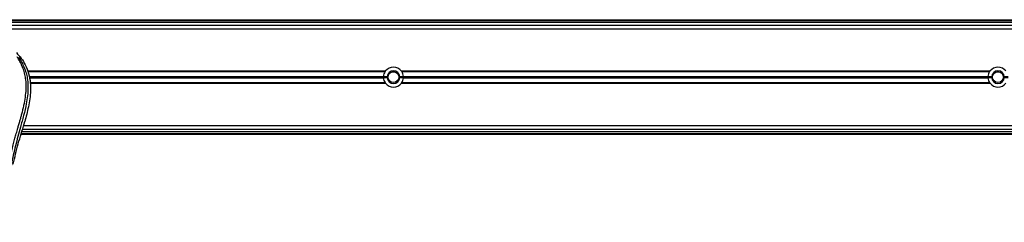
# Model space of a CAD drawing. Header units: millimetres. Extents: x 0 to 420, y 0 to 297.
# Tile 22 of 60: x 119.59 to 152.69, y 232.65 to 239.47. Entities that reach past the tile are written whole.
import ezdxf

# ---------------------------------------------------------------- set-up
doc = ezdxf.new("R2010")
doc.units = ezdxf.units.MM

msp = doc.modelspace()

# ---------------------------------------------------------------- linework, layer by layer
at = {"color": 7, "linetype": 'Continuous', "lineweight": 25}
for p, q in [((103.81152, 239.47329), (199.88456, 239.47329)), ((197.80607, 239.38068), (106.58198, 239.38068)), ((106.58787, 239.44829), (197.80017, 239.44829)), ((106.58198, 239.2884), (197.80607, 239.2884)), ((106.58198, 239.1634), (197.80607, 239.1634)), ((119.85365, 237.7459), (131.88543, 237.7459)), ((119.86239, 237.7234), (131.86932, 237.7234)), ((131.86932, 237.7234), (131.88727, 237.74471)), ((132.41761, 237.7459), (152.21043, 237.7459)), ((132.43373, 237.7234), (152.19432, 237.7234)), ((152.19432, 237.7234), (152.20849, 237.74022)), ((119.90418, 237.56535), (131.81511, 237.56535)), ((119.90483, 237.56182), (131.81484, 237.56182)), ((119.90849, 237.54183), (131.93905, 237.54183)), ((119.90979, 237.53476), (131.93905, 237.53476)), ((119.91345, 237.51477), (131.81484, 237.51477)), ((119.91409, 237.51123), (131.81511, 237.51123)), ((119.94299, 237.3534), (131.86917, 237.3534)), ((131.93955, 237.55328), (131.81436, 237.55328)), ((131.81436, 237.5233), (131.93955, 237.5233)), ((131.88832, 237.32822), (131.86917, 237.3534)), ((132.48869, 237.55328), (132.36349, 237.55328)), ((132.36349, 237.5233), (132.48869, 237.5233)), ((132.36399, 237.54183), (152.26405, 237.54183)), ((132.36399, 237.53476), (152.26405, 237.53476)), ((132.43387, 237.3534), (132.41476, 237.33068)), ((132.43387, 237.3534), (152.19417, 237.3534)), ((132.48794, 237.56535), (152.14011, 237.56535)), ((132.48794, 237.51123), (152.14011, 237.51123)), ((132.4882, 237.56182), (152.13984, 237.56182)), ((132.4882, 237.51477), (152.13984, 237.51477)), ((152.26455, 237.55328), (152.13936, 237.55328)), ((152.13936, 237.5233), (152.26455, 237.5233)), ((152.21318, 237.3284), (152.19417, 237.3534)), ((152.81369, 237.55328), (152.68849, 237.55328)), ((152.68849, 237.5233), (152.81369, 237.5233)), ((119.94377, 237.3309), (131.88526, 237.3309)), ((132.41779, 237.3309), (152.21026, 237.3309)), ((119.73873, 235.97157), (119.75866, 236.0412)), ((185.29538, 235.6959), (119.65767, 235.6959)), ((119.68487, 235.7884), (185.26818, 235.7884)), ((119.72163, 235.9134), (185.23142, 235.9134)), ((185.32261, 235.60329), (119.63044, 235.60329)), ((185.31526, 235.62829), (119.63779, 235.62829))]:
    msp.add_line(p, q, dxfattribs=at)
for centre, radius in [((132.15152, 237.53829), 0.185), ((132.15152, 237.53829), 0.1825), ((152.47652, 237.53829), 0.185), ((152.47652, 237.53829), 0.1825)]:
    msp.add_circle(centre, radius, dxfattribs=at)
for centre, radius, start, end in [((132.15152, 237.53829), 0.3375, 146.737366, 175.40086), ((132.15152, 237.53829), 0.3375, 37.962405, 142.037595), ((132.15152, 237.53829), 0.2125, 4.045533, 175.954467), ((132.15152, 237.53829), 0.3375, 4.59914, 33.262634), ((152.47652, 237.53829), 0.3375, 146.737366, 175.40086), ((152.47652, 237.53829), 0.3375, 37.962405, 142.037595), ((152.47652, 237.53829), 0.2125, 4.045533, 175.954467), ((132.15152, 237.53829), 0.3375, 176.002567, 177.454091), ((132.15152, 237.53829), 0.3375, 182.545909, 183.997433), ((132.15152, 237.53829), 0.3375, 184.59914, 213.217493), ((132.15152, 237.53829), 0.2125, 175.954467, 179.046996), ((132.15152, 237.53829), 0.2125, 180.953004, 184.045533), ((132.15152, 237.53829), 0.2125, 184.045533, 355.954467), ((132.15152, 237.53829), 0.2125, 0.953004, 4.045533), ((132.15152, 237.53829), 0.2125, 355.954467, 359.046996), ((132.15152, 237.53829), 0.3375, 326.782507, 355.40086), ((132.15152, 237.53829), 0.3375, 2.545909, 3.997433), ((132.15152, 237.53829), 0.3375, 356.002567, 357.454091), ((152.47652, 237.53829), 0.3375, 176.002567, 177.454091), ((152.47652, 237.53829), 0.3375, 182.545909, 183.997433), ((152.47652, 237.53829), 0.3375, 184.59914, 213.217493), ((152.47652, 237.53829), 0.2125, 175.954467, 179.046996), ((152.47652, 237.53829), 0.2125, 180.953004, 184.045533), ((152.47652, 237.53829), 0.2125, 184.045533, 355.954467), ((152.47652, 237.53829), 0.2125, 0.953004, 4.045533), ((152.47652, 237.53829), 0.2125, 355.954467, 359.046996), ((132.15152, 237.53829), 0.3375, 217.914534, 322.085466), ((152.47652, 237.53829), 0.3375, 217.914534, 322.085466)]:
    msp.add_arc(centre, radius, start, end, dxfattribs=at)
for points, knots in [([(119.47609, 238.36448), (119.53261, 238.30106), (119.64561, 238.17426), (119.78977, 237.93927), (119.89642, 237.66335), (119.94979, 237.36609), (119.95492, 237.07818), (119.92951, 236.8051), (119.86861, 236.45768), (119.80196, 236.20525), (119.75866, 236.0412)], [0, 0, 0, 0, 0.10316681, 0.20624133, 0.33338823, 0.46068199, 0.57142551, 0.68264429, 0.79376223, 1, 1, 1, 1]), ([(119.01451, 232.65237), (119.01812, 232.85573), (119.02534, 233.26238), (119.08825, 233.86948), (119.17506, 234.40337), (119.27299, 234.86584), (119.34391, 235.15747), (119.39361, 235.34824), (119.4169, 235.43576), (119.43983, 235.52013), (119.46263, 235.60267), (119.48654, 235.68815), (119.51251, 235.78006), (119.5441, 235.89057), (119.5777, 236.00786), (119.61243, 236.13029), (119.64604, 236.24876), (119.68061, 236.37965), (119.71435, 236.51781), (119.75437, 236.70266), (119.79136, 236.92511), (119.81109, 237.1897), (119.80199, 237.3938), (119.78038, 237.54037), (119.7611, 237.63397), (119.73625, 237.72796), (119.70688, 237.81741), (119.6722, 237.90555), (119.6338, 237.98966), (119.59206, 238.07039), (119.54692, 238.14772), (119.51625, 238.19469), (119.49976, 238.21995)], [0, 0, 0, 0, 0.105016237, 0.210000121, 0.3148093, 0.384175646, 0.454022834, 0.469749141, 0.485957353, 0.500782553, 0.514892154, 0.530168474, 0.546609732, 0.564206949, 0.589517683, 0.60961461, 0.629935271, 0.65313231, 0.67956677, 0.703448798, 0.750982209, 0.796278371, 0.841258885, 0.857708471, 0.87473965, 0.892246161, 0.910114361, 0.926193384, 0.945002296, 0.962976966, 0.980088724, 1, 1, 1, 1]), ([(119.54426, 238.20982), (119.55921, 238.18804), (119.60445, 238.1221), (119.67901, 237.99607), (119.75672, 237.82685), (119.81638, 237.64209), (119.85752, 237.42642), (119.87158, 237.18103), (119.85375, 236.9119), (119.80491, 236.6001), (119.72193, 236.24863), (119.59008, 235.77924), (119.44277, 235.2291), (119.30083, 234.59368), (119.19397, 233.95188), (119.1258, 233.30498), (119.11802, 232.87207), (119.11413, 232.65568)], [0, 0, 0, 0, 0.01713512, 0.05188236, 0.08679215, 0.12162042, 0.15673365, 0.20339108, 0.2503509, 0.29727352, 0.3674188, 0.43767936, 0.55024637, 0.66284852, 0.77534741, 0.88770778, 1, 1, 1, 1]), ([(132.42116, 237.74068), (132.42192, 237.73989), (132.42673, 237.7348), (132.43053, 237.72862), (132.43373, 237.7234)], [0, 0, 0, 0, 0.15656279, 1, 1, 1, 1]), ([(131.81484, 237.56182), (131.81488, 237.56226), (131.81494, 237.56313), (131.81504, 237.56443), (131.8151, 237.56517), (131.81511, 237.56535)], [0, 0, 0, 0, 0.42951385, 0.85899374, 1, 1, 1, 1]), ([(131.81511, 237.51123), (131.81507, 237.51179), (131.81498, 237.51292), (131.81489, 237.51409), (131.81485, 237.51463), (131.81484, 237.51477)], [0, 0, 0, 0, 0.43036916, 0.86076852, 1, 1, 1, 1]), ([(131.93905, 237.53476), (131.93905, 237.53519), (131.93903, 237.53607), (131.93902, 237.53774), (131.93902, 237.53943), (131.93904, 237.54085), (131.93905, 237.54155), (131.93905, 237.54183)], [0, 0, 0, 0, 0.21469187, 0.42938517, 0.64403997, 0.85867049, 1, 1, 1, 1]), ([(132.36399, 237.54183), (132.364, 237.54139), (132.36401, 237.54052), (132.36402, 237.53885), (132.36402, 237.53715), (132.36401, 237.53574), (132.364, 237.53504), (132.36399, 237.53476)], [0, 0, 0, 0, 0.21469187, 0.42938517, 0.64403997, 0.85867049, 1, 1, 1, 1]), ([(132.48794, 237.56535), (132.48798, 237.56479), (132.48807, 237.56367), (132.48815, 237.5625), (132.48819, 237.56195), (132.4882, 237.56182)], [0, 0, 0, 0, 0.43036916, 0.86076852, 1, 1, 1, 1]), ([(132.4882, 237.51477), (132.48817, 237.51433), (132.48811, 237.51345), (132.48801, 237.51216), (132.48795, 237.51141), (132.48794, 237.51123)], [0, 0, 0, 0, 0.429513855, 0.858993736, 1, 1, 1, 1]), ([(152.13984, 237.56182), (152.13988, 237.56226), (152.13994, 237.56313), (152.14004, 237.56443), (152.1401, 237.56517), (152.14011, 237.56535)], [0, 0, 0, 0, 0.42951385, 0.85899374, 1, 1, 1, 1]), ([(152.14011, 237.51123), (152.14007, 237.51179), (152.13998, 237.51292), (152.13989, 237.51409), (152.13985, 237.51463), (152.13984, 237.51477)], [0, 0, 0, 0, 0.43036916, 0.86076852, 1, 1, 1, 1]), ([(152.26405, 237.53476), (152.26405, 237.53519), (152.26403, 237.53607), (152.26402, 237.53774), (152.26402, 237.53943), (152.26404, 237.54085), (152.26405, 237.54155), (152.26405, 237.54183)], [0, 0, 0, 0, 0.21469187, 0.42938517, 0.64403997, 0.85867049, 1, 1, 1, 1]), ([(119.36805, 234.61494), (119.42321, 234.84252), (119.53361, 235.29805), (119.67032, 235.74694), (119.73873, 235.97157)], [0, 0, 0, 0, 0.49959655, 1, 1, 1, 1])]:
    msp.add_open_spline(points, degree=3, knots=knots, dxfattribs=at)

doc.saveas('drawing.dxf')
